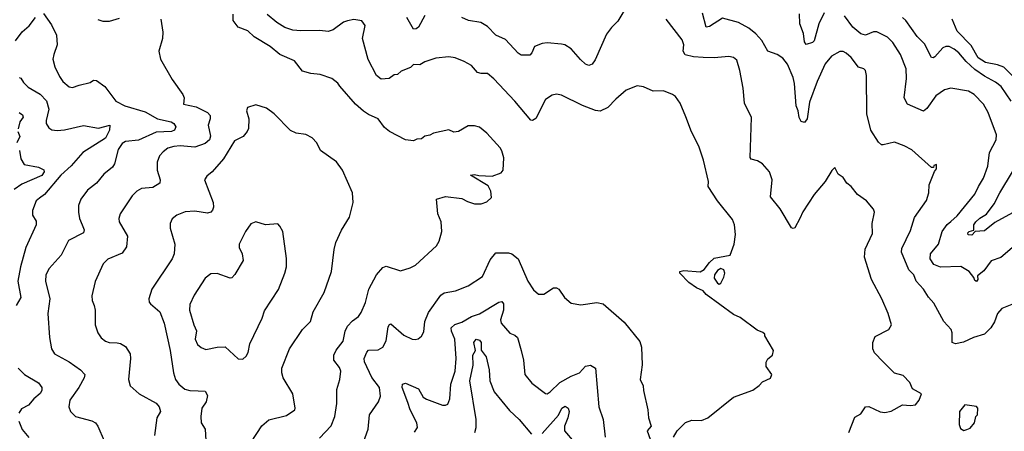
# Model space of a CAD drawing. Extents: x 1245432 to 1420865, y 606325 to 671314.
# Tile 111 of 256: x 1294677 to 1300798, y 648842 to 651401. Entities that reach past the tile are written whole.
import ezdxf

# ---------------------------------------------------------------- set-up
doc = ezdxf.new("R2010")
doc.units = 0

msp = doc.modelspace()

# ---------------------------------------------------------------- linework, layer by layer
at = {"layer": '0CON20XD'}
for points in [[(1298459.7, 651500.3), (1298395, 651391.2), (1298355, 651352), (1298325, 651310), (1298255, 651151.2), (1298235, 651124), (1298215, 651115.7), (1298195, 651124.4), (1298163.4, 651153.4), (1298105, 651220.6), (1298065, 651244.2), (1298045, 651248.6), (1297955, 651258.1), (1297925, 651253.3), (1297877.5, 651235), (1297861.5, 651195), (1297849.1, 651180.9), (1297795, 651180.8), (1297775, 651193.6), (1297697.4, 651277.4), (1297636.7, 651305), (1297585, 651358.9), (1297543.1, 651383.1), (1297466.7, 651395), (1297425, 651413.9)], [(1294825, 651438.8), (1294875, 651368.6), (1294906.7, 651305), (1294910.6, 651245), (1294888.8, 651185), (1294884.4, 651155), (1294895, 651107.5), (1294925, 651047.5), (1294946.1, 651016.1), (1294985, 650983.3), (1295005, 650978.8), (1295047.1, 650992.9), (1295115, 651011.4), (1295135.8, 651024.2), (1295155, 651023.1), (1295206.6, 650986.6), (1295275.8, 650895), (1295331.9, 650865), (1295457.4, 650827.4), (1295534, 650784), (1295618.1, 650765), (1295636.5, 650755), (1295647.3, 650735), (1295639.5, 650715), (1295620, 650705), (1295525, 650702.7), (1295415, 650651.3), (1295335, 650643.1), (1295315, 650631.4), (1295290, 650595), (1295267.1, 650505), (1295254.3, 650485), (1295199.5, 650440.5), (1295154.2, 650385), (1295098.6, 650341.4), (1295058.1, 650285), (1295043.3, 650245), (1295042.7, 650205), (1295050, 650165), (1295066.6, 650126.6), (1295077.8, 650095), (1295073.6, 650076.4), (1294981.2, 650028.8), (1294935, 649938), (1294860, 649855), (1294839.5, 649815), (1294837.8, 649775), (1294864.3, 649665), (1294851.8, 649575), (1294863.3, 649425), (1294875.5, 649355.5), (1294893.4, 649323.4), (1294984.2, 649275), (1295055, 649224.4), (1295081.4, 649195), (1295078.6, 649175), (1295044.7, 649115.3), (1294988.5, 649035), (1294983.6, 648995), (1294992.2, 648965), (1295025, 648933.6), (1295125, 648906.7), (1295148, 648895), (1295163.6, 648873.6), (1295202.1, 648782.1)], [(1296647.8, 649102.2), (1296667.3, 649165), (1296672.7, 649215), (1296665, 649238.6), (1296630.4, 649285), (1296629.7, 649315), (1296645, 649346.7), (1296688, 649402), (1296701.2, 649465), (1296714.7, 649495.3), (1296745, 649528.1), (1296783.3, 649556.7), (1296799.3, 649580.7), (1296827.2, 649642.8), (1296847.2, 649725), (1296894.8, 649815.2), (1296935, 649860), (1296955, 649869.4), (1297045, 649840), (1297105, 649858), (1297136.7, 649875), (1297268.8, 649995), (1297284, 650025), (1297300.8, 650085), (1297296.2, 650145), (1297276.7, 650195), (1297267.5, 650285), (1297325, 650302), (1297425, 650290), (1297460.9, 650270.9), (1297505, 650257.1), (1297545, 650255.7), (1297580.9, 650269.1), (1297610, 650295), (1297606, 650335), (1297588.7, 650368.7), (1297480, 650435), (1297505, 650438.8), (1297532, 650432), (1297615, 650428.8), (1297670.7, 650449.3), (1297683.3, 650465), (1297687, 650543), (1297673.8, 650585), (1297663.3, 650605), (1297582, 650695), (1297535, 650732), (1297505, 650741.2), (1297465, 650742), (1297405, 650706.7), (1297375, 650702.5), (1297345, 650716.2), (1297250, 650695), (1297227, 650683), (1297195, 650677.5), (1297175, 650660), (1297145, 650657.5), (1297125, 650647.5), (1297075, 650654), (1296976.7, 650705), (1296945, 650731.2), (1296905, 650784.3), (1296845, 650812), (1296815, 650832.9), (1296764, 650875), (1296667.3, 650987.3), (1296655, 651006.7), (1296617.5, 651035), (1296545, 651059.2), (1296486.8, 651066.8), (1296435, 651081.9), (1296385.3, 651145.3), (1296295.3, 651185.3), (1296235, 651233.3), (1296135, 651294.5), (1296095, 651332.7), (1296035, 651353.5), (1296003.8, 651395), (1296003.5, 651435)], [(1298741.8, 648805), (1298764.7, 648845.3), (1298815, 648897.5), (1298855, 648910.8), (1298915, 648909.4), (1298955, 648925.8), (1299113.3, 649055), (1299235, 649098.8), (1299273.9, 649126.1), (1299295, 649150), (1299345, 649172.5), (1299352.5, 649195), (1299316.7, 649245), (1299317, 649273), (1299327, 649293), (1299357.5, 649315), (1299362.5, 649345), (1299310, 649435), (1299310, 649445), (1299297, 649457), (1299261.7, 649471.7), (1299155, 649548.8), (1299115, 649569.2), (1298943.6, 649693.6), (1298925, 649716.2), (1298884.5, 649734.5), (1298837, 649767), (1298780, 649825), (1298780, 649835), (1298805, 649840.8), (1298907.5, 649832.5), (1298931.8, 649848.2), (1298965, 649891.2), (1298995, 649918), (1299093.3, 649936.7), (1299118, 650005), (1299125.7, 650065), (1299119.5, 650125), (1299108.5, 650158.5), (1299015, 650274), (1298956, 650365), (1298958.1, 650395), (1298928, 650528), (1298898.1, 650615), (1298853.7, 650703.7), (1298817.1, 650797.1), (1298782.7, 650882.7), (1298753.9, 650923.9), (1298736.1, 650936.1), (1298678.3, 650958.3), (1298615, 650957.5), (1298554.1, 650984.1), (1298515, 650988.8), (1298447.9, 650962.1), (1298382.4, 650907.6), (1298334, 650856), (1298285, 650831.5), (1298256.2, 650836.2), (1298175, 650867.5), (1298045, 650932), (1298015, 650938), (1297987.7, 650932.3), (1297945, 650903.8), (1297885, 650786.2), (1297865, 650774), (1297855, 650776), (1297755, 650894.4), (1297625, 651034.3), (1297585, 651065.7), (1297545, 651065.6), (1297522.2, 651072.2), (1297485.9, 651115.9), (1297440.6, 651140.6), (1297385, 651164.2), (1297345, 651170.8), (1297265, 651160.8), (1297195, 651138.1), (1297165, 651120.6), (1297125, 651122), (1297106.5, 651103.5), (1297049.1, 651080.9), (1297025, 651060), (1297005, 651057.5), (1296974.5, 651035.5), (1296925, 651032.2), (1296894.7, 651054.7), (1296843.4, 651153.4), (1296808.8, 651285), (1296824.4, 651365), (1296805, 651393.1), (1296755, 651401.8), (1296715, 651394.8), (1296690.8, 651385), (1296625, 651338.2), (1296595, 651326.7), (1296543.7, 651333.7), (1296425, 651330.9), (1296375, 651336.5), (1296325, 651351.6), (1296275, 651382.7), (1296215, 651432.9)], [(1297195, 651426.2), (1297155.6, 651355), (1297142, 651345), (1297125, 651342.7), (1297084, 651415)], [(1300845, 649631.4), (1300781.2, 649605), (1300756, 649575), (1300736.8, 649523.2), (1300714.3, 649485.7), (1300674.3, 649445.7), (1300605, 649424.3), (1300544.6, 649395.4), (1300495, 649385.8), (1300473.8, 649395), (1300474, 649455), (1300468, 649475), (1300420.8, 649525), (1300358.7, 649638.7), (1300325.5, 649675.5), (1300295, 649725.7), (1300250, 649775), (1300235.6, 649815), (1300204.5, 649845), (1300158.1, 649955), (1300160.6, 649979.4), (1300215, 650091.2), (1300238.5, 650171.5), (1300313, 650277), (1300329.2, 650325), (1300330, 650375), (1300363, 650457), (1300377, 650473), (1300375, 650500), (1300360, 650495), (1300358.3, 650481.7), (1300345, 650482.5), (1300222.5, 650592.5), (1300175, 650617.5), (1300115, 650640), (1300045, 650623.8), (1300035, 650623.8), (1300015, 650638.8), (1299968.2, 650715), (1299942.9, 650815), (1299940.9, 651055), (1299935.6, 651085), (1299925, 651095.8), (1299891.2, 651105), (1299845.7, 651165), (1299815, 651192.5), (1299795, 651202.5), (1299775, 651202.5), (1299722.5, 651175), (1299685, 651126.2), (1299635, 651015.8), (1299587.6, 650887.6), (1299572.2, 650785), (1299555, 650762), (1299535, 650768.8), (1299522.7, 650792.7), (1299516.2, 650835), (1299503.5, 650865), (1299494.1, 651005), (1299485, 651041.2), (1299449.5, 651125), (1299421.2, 651161.2), (1299385, 651184.4), (1299328, 651205), (1299290.6, 651270.6), (1299252.7, 651312.7), (1299208.9, 651348.9), (1299145, 651384.3), (1299045, 651410), (1298965, 651357.9), (1298944.4, 651354.4), (1298921.7, 651441.7)], [(1299677.3, 651442.7), (1299643.8, 651376.2), (1299615, 651270), (1299605, 651258.8), (1299565, 651246), (1299555, 651262.5), (1299548.9, 651315), (1299527.1, 651375), (1299525, 651436.7)], [(1294650.3, 651269.7), (1294693.3, 651325), (1294736.9, 651363.1), (1294775, 651415.6)], [(1295555.6, 651405), (1295566.6, 651323.4), (1295565.5, 651285), (1295543.1, 651205), (1295552.2, 651155), (1295625, 651029.6), (1295690.9, 650935), (1295698.7, 650915), (1295696.2, 650875), (1295775, 650858.9), (1295844.3, 650825), (1295860.4, 650805), (1295861.8, 650785), (1295849.6, 650745), (1295862.5, 650677.5), (1295857.5, 650655), (1295829.3, 650630.7), (1295765, 650608.1), (1295675, 650616.5), (1295636.5, 650613.5), (1295598.5, 650601.5), (1295569.8, 650580.2), (1295546.3, 650553.7), (1295532.2, 650515), (1295530.9, 650465), (1295550.8, 650405), (1295548.8, 650385), (1295505, 650357.5), (1295435, 650351.1), (1295405.8, 650335), (1295377.1, 650305), (1295301.9, 650195), (1295294.4, 650165), (1295296.7, 650145), (1295346.9, 650055), (1295340.9, 649989.1), (1295315, 649950), (1295225, 649912.9), (1295196.4, 649883.6), (1295145.6, 649774.4), (1295125.8, 649685), (1295126.9, 649655), (1295140.6, 649625), (1295145.6, 649595), (1295146, 649505), (1295163.8, 649455), (1295183, 649423), (1295211.7, 649401.7), (1295234.2, 649394.2), (1295282.7, 649392.7), (1295305, 649388), (1295335, 649368.8), (1295363.1, 649323.1), (1295365.8, 649295), (1295352.9, 649165), (1295364.3, 649125), (1295420, 649075), (1295526.2, 649016.2), (1295544.3, 648995), (1295552.9, 648965), (1295529.4, 648925), (1295514.6, 648815.4)], [(1295162.3, 651402.3), (1295195, 651392), (1295235, 651390.8), (1295298.7, 651411.3)], [(1299832, 648835), (1299869.3, 648930.7), (1299905, 648951.2), (1299935, 648993.8), (1299955, 648996.7), (1300025, 648963.8), (1300055, 648960), (1300095, 648966.7), (1300165, 649006.2), (1300215, 649002), (1300245, 649006.2), (1300268.8, 649035), (1300282.5, 649075), (1300226.1, 649106.1), (1300211.2, 649145), (1300169.3, 649189.3), (1300115, 649203.8), (1300045, 649274), (1299990.3, 649330.3), (1299980, 649355), (1299981.2, 649395), (1299995, 649432.5), (1300080, 649475), (1300096.7, 649505), (1300075.8, 649575), (1300036.6, 649666.6), (1299972.9, 649785), (1299928.9, 649925), (1299933.3, 649975), (1299978, 650072), (1299977.1, 650135), (1299991.2, 650205), (1299985, 650222.5), (1299940, 650275), (1299884.2, 650315), (1299845, 650363.8), (1299818.8, 650385), (1299795, 650420), (1299765, 650440), (1299745, 650482.5), (1299725, 650463.3), (1299685, 650396), (1299615.8, 650315), (1299545, 650206.7), (1299527.5, 650165), (1299495, 650107.5), (1299485, 650103.3), (1299475, 650107.5), (1299403.3, 650225), (1299345, 650300), (1299354.2, 650405), (1299338.8, 650455), (1299294.5, 650504.5), (1299262.8, 650522.8), (1299224.6, 650534.6), (1299217.5, 650545), (1299227, 650793), (1299183, 650883), (1299174.4, 650975), (1299154.4, 651085), (1299135, 651150), (1299113.3, 651165), (1299085, 651171.4), (1298995, 651163.6), (1298925, 651165.4), (1298865, 651170), (1298812.9, 651182.9), (1298800.4, 651205), (1298805.4, 651245), (1298795.4, 651275.4), (1298696.7, 651405)], [(1300846.4, 649983.6), (1300775, 649922.2), (1300715, 649902.1), (1300670.2, 649839.8), (1300631.2, 649808.8), (1300633.3, 649785), (1300625, 649773.8), (1300615, 649780), (1300608.3, 649798.3), (1300579.2, 649835), (1300527.5, 649867.5), (1300401.5, 649861.5), (1300359.1, 649879.1), (1300336.7, 649915), (1300338.2, 649945), (1300387.7, 650005), (1300411.8, 650085), (1300442.6, 650127.4), (1300465, 650146), (1300505, 650182.2), (1300615, 650317.1), (1300636.5, 650365), (1300668.9, 650415), (1300695, 650490), (1300705.8, 650575), (1300747.1, 650655), (1300750, 650685), (1300697.8, 650825), (1300668, 650875), (1300610.8, 650935), (1300575, 650956.7), (1300465, 650975.5), (1300425, 650965.5), (1300372.9, 650927.1), (1300315, 650848), (1300295, 650832.5), (1300195.5, 650875.5), (1300175.9, 650915.9), (1300188.9, 651035), (1300187.5, 651095), (1300152.1, 651185), (1300105, 651258.8), (1300072.1, 651292.1), (1300005, 651325.6), (1299985, 651325.5), (1299935, 651304.6), (1299905, 651313.1), (1299855.4, 651355), (1299804.6, 651425)], [(1300840, 650895), (1300778.5, 650985), (1300743.4, 651013.4), (1300675, 651049.1), (1300615, 651091.2), (1300560.8, 651140.8), (1300515, 651194.6), (1300485, 651217.9), (1300455, 651234.6), (1300435, 651234.6), (1300414.5, 651225), (1300365, 651170.8), (1300355, 651164), (1300345, 651166.2), (1300301.7, 651251.7), (1300255, 651296.4), (1300185.6, 651395.6), (1300165.5, 651415)], [(1300855.3, 651045.3), (1300794.8, 651104.8), (1300755, 651120.8), (1300681.4, 651135), (1300635, 651163.5), (1300591, 651241), (1300505, 651330), (1300473.2, 651403.2)], [(1294675, 651041.4), (1294685, 651037.5), (1294701.2, 651011.2), (1294731, 650981), (1294805, 650937.1), (1294845, 650895.6), (1294859.3, 650845), (1294841.9, 650775), (1294842.5, 650755), (1294858.8, 650728.8), (1294876.9, 650716.9), (1294911.2, 650711.2), (1294955.5, 650715.5), (1295075, 650743.3), (1295167.1, 650727.1), (1295238, 650745), (1295235.9, 650715), (1295211.3, 650665), (1295070, 650575), (1294997.4, 650492.6), (1294932.5, 650435), (1294832.5, 650315), (1294799.5, 650290.5), (1294779.4, 650275), (1294757.1, 650215), (1294757.1, 650185), (1294779.3, 650149.3), (1294778.8, 650125), (1294714.7, 649985), (1294682.1, 649865), (1294665.4, 649775), (1294685.3, 649675), (1294656.4, 649625)], [(1294675, 650824.3), (1294695, 650809.2), (1294698.5, 650795), (1294678.9, 650765), (1294667, 650723)], [(1296115.6, 648775), (1296183.1, 648876.9), (1296226.6, 648913.4), (1296335, 648940.9), (1296386.7, 648975), (1296390, 648985), (1296375.6, 649075), (1296316, 649175), (1296307.5, 649205), (1296307.5, 649235), (1296354.3, 649355), (1296435.6, 649475), (1296484.4, 649525), (1296501.9, 649585), (1296570, 649705), (1296614.5, 649835.5), (1296631.4, 649971.4), (1296643.3, 650015), (1296678.3, 650091.7), (1296727.6, 650172.4), (1296749.4, 650265), (1296745.8, 650325), (1296684.2, 650465), (1296647.4, 650517.4), (1296547.3, 650587.3), (1296525, 650636.2), (1296495, 650666.7), (1296455, 650686.7), (1296395, 650696), (1296361.3, 650711.3), (1296260, 650815), (1296210.7, 650850.7), (1296145, 650872.5), (1296092.5, 650855), (1296086.2, 650835), (1296101.9, 650785), (1296100.5, 650725), (1296092.2, 650705), (1296066, 650675), (1296013, 650647), (1295943.3, 650535), (1295874, 650456), (1295841.1, 650428.9), (1295825.8, 650405), (1295879.4, 650265), (1295881.4, 650235), (1295875, 650216.7), (1295865, 650203.8), (1295845, 650197.5), (1295765, 650210.8), (1295705, 650206.5), (1295655, 650185.6), (1295625, 650162), (1295613.3, 650135), (1295613.5, 650105), (1295641.4, 650005), (1295637.5, 649945), (1295625, 649913.8), (1295498, 649725), (1295480.8, 649665), (1295482.5, 649645), (1295490, 649635), (1295547.5, 649585), (1295575.6, 649515), (1295612.5, 649345), (1295632.7, 649205), (1295646.4, 649165), (1295666.9, 649135), (1295704.7, 649104.7), (1295735, 649095.5), (1295786.4, 649093.6), (1295830.9, 649090.9), (1295845.6, 649065), (1295837.3, 649025), (1295808.6, 648985), (1295804.2, 648935), (1295806, 648895), (1295830.8, 648855), (1295834.3, 648785)], [(1294665.3, 650705), (1294677.9, 650675), (1294660.4, 650635)], [(1294676.9, 650586.9), (1294685, 650536.5), (1294705, 650500.5), (1294794.4, 650484.4), (1294828, 650468), (1294830, 650455), (1294815, 650432.5), (1294691.2, 650378.8), (1294643.8, 650345)], [(1300893.3, 650225), (1300738.9, 650141.1), (1300675, 650088.9), (1300615.7, 650084.3), (1300595, 650061.1), (1300573, 650063), (1300570.7, 650075), (1300579.5, 650085), (1300607.3, 650092.7), (1300608.8, 650125), (1300619.6, 650145), (1300645, 650168.1), (1300687.8, 650192.2), (1300735, 650255.5), (1300769.6, 650325), (1300848.2, 650455)], [(1296065, 649291.2), (1296085, 649308.8), (1296097.8, 649332.2), (1296108, 649385), (1296184.3, 649545), (1296198.3, 649591.7), (1296286.4, 649723.6), (1296325.6, 649825), (1296335.6, 649865), (1296336.8, 649916.8), (1296313.3, 650085), (1296295, 650117.5), (1296281.7, 650131.7), (1296205, 650126.7), (1296145, 650143.8), (1296115, 650131.2), (1296080, 650085), (1296042.5, 650005), (1296040.8, 649985), (1296060, 649945), (1296065.6, 649905), (1296015, 649816.2), (1295995, 649796), (1295985, 649794), (1295905, 649822.9), (1295865, 649820.8), (1295830, 649795), (1295761.8, 649688.2), (1295735, 649630), (1295732.2, 649595), (1295758.9, 649505), (1295777.1, 649467.1), (1295767.1, 649415), (1295781.9, 649381.9), (1295805, 649362.5), (1295835, 649350), (1295905, 649365.7), (1295955, 649368), (1296035, 649292.5), (1296065, 649291.2)], [(1296814.4, 648775), (1296844.2, 648855), (1296852.5, 648945), (1296908, 649025), (1296919.1, 649060.9), (1296914.2, 649115), (1296865.9, 649175.9), (1296821.5, 649275), (1296818.5, 649295), (1296835, 649334.2), (1296845, 649345.6), (1296905, 649349.2), (1296935, 649365.6), (1296954.6, 649405), (1296968.5, 649491.5), (1296975, 649506.2), (1296985, 649510), (1297065, 649439.4), (1297115.9, 649415.9), (1297135, 649412), (1297155, 649416.2), (1297175, 649433.3), (1297188.8, 649461.2), (1297195.6, 649525), (1297218.6, 649581.4), (1297295, 649688.6), (1297315, 649703.3), (1297385.6, 649714.4), (1297465, 649746.2), (1297554, 649805), (1297602.6, 649907.4), (1297637.5, 649952.5), (1297715, 649950.6), (1297735.4, 649945.4), (1297775, 649914), (1297835, 649776.2), (1297871.2, 649721.2), (1297902.5, 649695), (1297935, 649694.4), (1297995, 649733.3), (1298015, 649734.4), (1298028.1, 649725), (1298063.7, 649673.7), (1298105, 649639.2), (1298165, 649629.2), (1298265, 649642), (1298303.6, 649633.6), (1298435, 649521.2), (1298531.1, 649401.1), (1298542.7, 649365), (1298545.6, 649254.4), (1298534, 649165), (1298552.5, 649125), (1298553.8, 649095), (1298581.4, 648975), (1298585.6, 648925), (1298602, 648875), (1298576.7, 648845), (1298596.4, 648793.6)], [(1299025, 649756.7), (1299035, 649762.5), (1299055, 649800), (1299059.4, 649825), (1299053.3, 649845), (1299035, 649853.3), (1299015, 649842.5), (1298996.7, 649815), (1298993.3, 649795), (1299015, 649762.5), (1299025, 649756.7)], [(1297132.3, 648837.7), (1297150, 648865), (1297146.7, 648895), (1297104.2, 648975), (1297090.4, 649020.4), (1297055.5, 649115), (1297057.5, 649135), (1297075, 649141.9), (1297156.4, 649106.4), (1297185.3, 649055.3), (1297205, 649041.2), (1297305, 649004.3), (1297325, 649004), (1297338.3, 649011.7), (1297350.8, 649045), (1297357.8, 649135), (1297384.5, 649215), (1297390.9, 649295), (1297382.5, 649415), (1297360.8, 649465), (1297359.5, 649485), (1297382.9, 649507.1), (1297425, 649520), (1297485, 649555.3), (1297535, 649571.6), (1297655, 649645.8), (1297675, 649648.8), (1297685.6, 649635), (1297684.5, 649595), (1297666.9, 649535), (1297669.2, 649515), (1297725, 649452), (1297755, 649440.8), (1297772.5, 649425), (1297794.3, 649345), (1297809.2, 649285), (1297818, 649195), (1297861.4, 649141.4), (1297945, 649078), (1297955, 649076), (1297975, 649087.1), (1298035.4, 649144.6), (1298105, 649184.5), (1298156, 649205), (1298195, 649246.2), (1298225, 649253.3), (1298256.7, 649235), (1298276.5, 648995), (1298304.4, 648915), (1298315.8, 648805)], [(1297507.1, 648835), (1297515.2, 648865), (1297514.8, 648915), (1297475.9, 649155), (1297496.2, 649253.8), (1297494, 649315), (1297510.8, 649345), (1297500.6, 649395), (1297515, 649415.7), (1297535, 649409.2), (1297545.6, 649395), (1297545.9, 649345.9), (1297576, 649306), (1297595.7, 649225), (1297598.9, 649155), (1297626.7, 649086.7), (1297721.7, 648971.8), (1297781.9, 648915), (1297858.1, 648825)], [(1294668.1, 649235), (1294707.1, 649195), (1294795, 649142.7), (1294815.5, 649115), (1294815.4, 649095), (1294805, 649076.9), (1294765.5, 649045), (1294731.5, 649005), (1294687.8, 648982.2), (1294672.9, 648955)], [(1296541.2, 648798.8), (1296613.8, 648876.2), (1296635.5, 648934.5), (1296647.8, 649015), (1296647.8, 649102.2)], [(1297925, 648827.8), (1298026.5, 648943.5), (1298046.5, 648985), (1298068, 648998), (1298085.6, 648985), (1298092.2, 648965), (1298085.3, 648925), (1298064.6, 648875), (1298063.9, 648845), (1298124.6, 648774.6)], [(1300545, 648847.5), (1300565, 648852.5), (1300585, 648862.5), (1300612.5, 648895), (1300620, 648935), (1300630, 648945), (1300632.5, 648985), (1300625, 648996.7), (1300553, 649007), (1300520, 648965), (1300516.7, 648885), (1300525, 648860), (1300545, 648847.5)], [(1294672.5, 648905), (1294692.4, 648852.4), (1294733.8, 648803.8)]]:
    msp.add_lwpolyline(points, dxfattribs=at)

doc.saveas('drawing.dxf')
